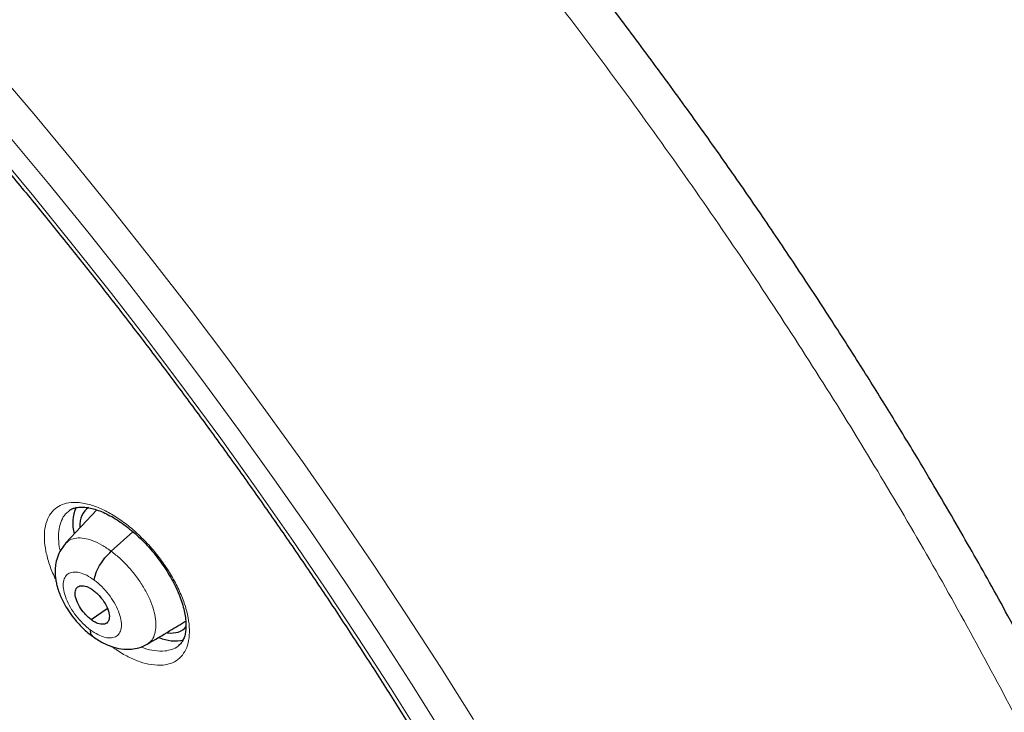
# Model space of a CAD drawing. Header units: millimetres. Extents: x 8 to 2385, y 12 to 2606.
# Tile 71 of 156: x 2204 to 2224, y 907 to 921. Entities that reach past the tile are written whole.
import ezdxf

# ---------------------------------------------------------------- set-up
doc = ezdxf.new("R2010")
doc.units = ezdxf.units.MM

msp = doc.modelspace()

# ---------------------------------------------------------------- linework, layer by layer
at = {"color": 7, "linetype": 'Continuous', "lineweight": 30}
for p, q in [((2205.987, 911.377), (2205.374, 910.728)), ((2206.267, 910.569), (2206.69, 910.952)), ((2205.873, 909.232), (2206.189, 909.451))]:
    msp.add_line(p, q, dxfattribs=at)
at = {"color": 252, "linetype": 'Continuous', "lineweight": 0, "flags": 128}
for points in [[(2203.954, 920.059), (2204.751, 919.124), (2205.536, 918.179), (2206.311, 917.224), (2207.075, 916.259), (2207.826, 915.286), (2208.565, 914.305), (2209.291, 913.317), (2210.003, 912.323), (2210.702, 911.322), (2211.386, 910.317), (2212.054, 909.307), (2212.708, 908.293), (2213.345, 907.276)], [(2212.77, 906.969), (2212.139, 907.976), (2211.492, 908.98), (2210.83, 909.98), (2210.153, 910.975), (2209.461, 911.966), (2208.756, 912.951), (2208.037, 913.929), (2207.306, 914.9), (2206.562, 915.864), (2205.806, 916.819), (2205.038, 917.764), (2204.26, 918.701)], [(2203.984, 918.43), (2204.75, 917.509), (2205.505, 916.578), (2206.249, 915.638), (2206.981, 914.69), (2207.701, 913.734), (2208.408, 912.772), (2209.102, 911.803), (2209.783, 910.828), (2210.449, 909.848), (2211.101, 908.864), (2211.737, 907.876), (2212.358, 906.886)]]:
    msp.add_lwpolyline(points, dxfattribs=at)
at = {"color": 7, "linetype": 'Continuous', "lineweight": 30}
for centre, radius, start, end in [((2206.335, 911.113), 0.821, 157.2818, 194.4799), ((2207.516, 909.596), 0.779, 246.3794, 282.1717)]:
    msp.add_arc(centre, radius, start, end, dxfattribs=at)
for start_param, end_param in [(6.230199, 6.799867), (2.694814, 3.23913)]:
    msp.add_ellipse((2206.739, 910.225), major_axis=(-0.946, 1.177), ratio=0.459963, start_param=start_param, end_param=end_param, dxfattribs=at)
at = {"color": 252, "linetype": 'Continuous', "lineweight": 0}
for points, knots in [([(2190.419, 943.757), (2191.408, 943.163), (2193.386, 941.976), (2196.393, 939.869), (2199.399, 937.545), (2202.386, 934.997), (2205.329, 932.251), (2208.205, 929.328), (2210.991, 926.251), (2213.666, 923.044), (2216.209, 919.731), (2218.6, 916.34), (2220.82, 912.896), (2222.852, 909.426), (2224.68, 905.957), (2226.289, 902.518), (2227.667, 899.134), (2228.804, 895.832), (2229.69, 892.638), (2230.318, 889.577), (2230.684, 886.673), (2230.784, 883.949), (2230.618, 881.425), (2230.186, 879.123), (2229.495, 877.057), (2228.541, 875.256), (2227.446, 873.797), (2226.561, 873.078), (2226.169, 872.759)], [0, 0, 0, 0, 0.038768, 0.077537, 0.116305, 0.155073, 0.193842, 0.23261, 0.271379, 0.310147, 0.348915, 0.387684, 0.426452, 0.46522, 0.503989, 0.542757, 0.581526, 0.620294, 0.659062, 0.697831, 0.736599, 0.775367, 0.814136, 0.852904, 0.891672, 0.930441, 0.969209, 1, 1, 1, 1]), ([(2207.281, 908.343), (2207.33, 908.352), (2207.439, 908.37), (2207.575, 908.447), (2207.688, 908.567), (2207.763, 908.727), (2207.799, 908.921), (2207.794, 909.145), (2207.749, 909.39), (2207.664, 909.651), (2207.543, 909.919), (2207.389, 910.188), (2207.207, 910.45), (2207.001, 910.696), (2206.778, 910.921), (2206.543, 911.118), (2206.303, 911.281), (2206.066, 911.406), (2205.818, 911.497), (2205.589, 911.534), (2205.387, 911.515), (2205.229, 911.453), (2205.104, 911.347), (2205.014, 911.202), (2204.964, 911.019), (2204.953, 910.807), (2204.983, 910.569), (2205.055, 910.313), (2205.124, 910.126), (2205.176, 910.027), (2205.181, 910.017)], [0, 0, 0, 0, 0.030498, 0.067358, 0.104218, 0.141083, 0.177949, 0.214778, 0.251607, 0.288376, 0.325144, 0.361852, 0.39856, 0.435236, 0.471913, 0.508599, 0.545285, 0.582018, 0.618751, 0.664573, 0.701438, 0.738304, 0.775169, 0.812035, 0.848893, 0.885751, 0.922563, 0.959375, 0.996123, 1, 1, 1, 1]), ([(2205.271, 910.574), (2205.268, 910.584), (2205.244, 910.67), (2205.233, 910.818), (2205.241, 911.011), (2205.289, 911.173), (2205.355, 911.29), (2205.416, 911.337), (2205.439, 911.353)], [0, 0, 0, 0, 0.026474, 0.23937, 0.452563, 0.665759, 0.879018, 1, 1, 1, 1]), ([(2205.375, 910.726), (2205.402, 910.75), (2205.459, 910.802), (2205.583, 910.833), (2205.733, 910.828), (2205.902, 910.781), (2206.083, 910.698), (2206.206, 910.612), (2206.267, 910.569)], [0, 0, 0, 0, 0.149457, 0.319495, 0.489555, 0.659675, 0.829721, 1, 1, 1, 1]), ([(2206.267, 910.569), (2206.328, 910.521), (2206.451, 910.424), (2206.623, 910.244), (2206.78, 910.048), (2206.916, 909.841), (2207.023, 909.631), (2207.099, 909.427), (2207.139, 909.236), (2207.144, 909.066), (2207.114, 908.922), (2207.056, 908.813), (2206.994, 908.773), (2206.966, 908.755)], [0, 0, 0, 0, 0.092714, 0.185305, 0.277936, 0.370532, 0.463116, 0.555621, 0.648074, 0.740652, 0.833234, 0.925695, 1, 1, 1, 1]), ([(2205.857, 909.031), (2205.808, 909.071), (2205.709, 909.152), (2205.575, 909.306), (2205.462, 909.472), (2205.379, 909.642), (2205.331, 909.804), (2205.321, 909.946), (2205.351, 910.059), (2205.418, 910.135), (2205.517, 910.169), (2205.642, 910.159), (2205.785, 910.107), (2205.884, 910.039), (2205.934, 910.006)], [0, 0, 0, 0, 0.083336, 0.16667, 0.250004, 0.333338, 0.41667, 0.500002, 0.583331, 0.666665, 0.750001, 0.833337, 0.916667, 1, 1, 1, 1]), ([(2205.934, 910.006), (2205.984, 909.966), (2206.082, 909.885), (2206.217, 909.731), (2206.33, 909.565), (2206.413, 909.395), (2206.461, 909.233), (2206.47, 909.091), (2206.441, 908.978), (2206.374, 908.902), (2206.274, 908.868), (2206.149, 908.879), (2206.007, 908.931), (2205.907, 908.998), (2205.857, 909.031)], [0, 0, 0, 0, 0.083336, 0.16667, 0.250004, 0.333338, 0.41667, 0.500002, 0.583331, 0.666665, 0.750001, 0.833337, 0.916667, 1, 1, 1, 1]), ([(2207.585, 908.726), (2207.583, 908.724), (2207.547, 908.685), (2207.458, 908.646), (2207.361, 908.627), (2207.318, 908.619)], [0, 0, 0, 0, 0.032617, 0.561996, 1, 1, 1, 1]), ([(2206.28, 908.706), (2206.306, 908.686), (2206.412, 908.606), (2206.599, 908.501), (2206.832, 908.401), (2207.066, 908.339), (2207.206, 908.342), (2207.281, 908.343)], [0, 0, 0, 0, 0.075057, 0.296426, 0.518126, 0.739827, 1, 1, 1, 1]), ([(2207.318, 908.619), (2207.249, 908.618), (2207.123, 908.616), (2206.961, 908.652), (2206.87, 908.691), (2206.85, 908.7)], [0, 0, 0, 0, 0.475612, 0.880921, 1, 1, 1, 1])]:
    msp.add_open_spline(points, degree=3, knots=knots, dxfattribs=at)
at = {"color": 7, "linetype": 'Continuous', "lineweight": 30}
for points, knots in [([(2226.169, 872.714), (2226.245, 872.774), (2226.396, 872.892), (2226.599, 873.059), (2226.779, 873.213), (2226.936, 873.352), (2227.082, 873.486), (2227.215, 873.611), (2227.341, 873.734), (2227.463, 873.856), (2227.592, 873.989), (2227.724, 874.13), (2227.852, 874.271), (2227.967, 874.402), (2228.07, 874.522), (2228.186, 874.662), (2228.317, 874.825), (2228.464, 875.016), (2228.607, 875.211), (2228.749, 875.411), (2228.888, 875.617), (2229.024, 875.827), (2229.155, 876.041), (2229.284, 876.26), (2229.416, 876.494), (2229.555, 876.755), (2229.703, 877.051), (2229.862, 877.39), (2230.019, 877.753), (2230.167, 878.122), (2230.296, 878.472), (2230.397, 878.768), (2230.474, 879.01), (2230.531, 879.196), (2230.578, 879.359), (2230.622, 879.516), (2230.674, 879.704), (2230.736, 879.948), (2230.81, 880.257), (2230.898, 880.664), (2230.993, 881.16), (2231.084, 881.734), (2231.16, 882.326), (2231.214, 882.866), (2231.251, 883.348), (2231.275, 883.768), (2231.291, 884.181), (2231.301, 884.567), (2231.304, 884.906), (2231.303, 885.176), (2231.301, 885.383), (2231.298, 885.535), (2231.295, 885.674), (2231.291, 885.82), (2231.285, 885.993), (2231.276, 886.227), (2231.261, 886.532), (2231.238, 886.913), (2231.208, 887.329), (2231.164, 887.832), (2231.105, 888.396), (2231.032, 888.993), (2230.957, 889.538), (2230.882, 890.032), (2230.804, 890.502), (2230.709, 891.037), (2230.588, 891.671), (2230.428, 892.431), (2230.239, 893.259), (2230.015, 894.156), (2229.764, 895.086), (2229.485, 896.044), (2229.18, 897.025), (2228.834, 898.066), (2228.474, 899.081), (2228.112, 900.051), (2227.762, 900.946), (2227.406, 901.82), (2227, 902.779), (2226.544, 903.812), (2226.038, 904.908), (2225.542, 905.941), (2225.06, 906.909), (2224.609, 907.787), (2224.191, 908.579), (2223.807, 909.288), (2223.446, 909.943), (2223.093, 910.569), (2222.731, 911.199), (2222.342, 911.865), (2221.904, 912.598), (2221.414, 913.402), (2220.866, 914.278), (2220.274, 915.203), (2219.635, 916.176), (2218.969, 917.163), (2218.28, 918.159), (2217.568, 919.16), (2216.819, 920.186), (2216.044, 921.221), (2215.252, 922.249), (2214.449, 923.266), (2213.533, 924.396), (2212.5, 925.632), (2211.344, 926.967), (2210.172, 928.274), (2209.004, 929.531), (2207.844, 930.737), (2206.692, 931.894), (2205.742, 932.817), (2205.014, 933.506), (2204.527, 933.96), (2204.086, 934.366), (2203.69, 934.725), (2203.341, 935.038), (2203.039, 935.306), (2202.784, 935.531), (2202.577, 935.712), (2202.417, 935.852), (2202.309, 935.945), (2202.225, 936.017), (2202.134, 936.096), (2201.998, 936.213), (2201.817, 936.368), (2201.6, 936.552), (2201.359, 936.755), (2201.017, 937.042), (2200.562, 937.417), (2199.981, 937.889), (2199.346, 938.394), (2198.673, 938.919), (2197.989, 939.438), (2197.29, 939.959), (2196.592, 940.465), (2195.901, 940.953), (2195.258, 941.397), (2194.661, 941.799), (2194.102, 942.167), (2193.567, 942.511), (2193.046, 942.84), (2192.57, 943.133), (2192.136, 943.395), (2191.747, 943.626), (2191.49, 943.775), (2191.364, 943.848)], [0, 0, 0, 0, 0.004217, 0.008284, 0.012222, 0.015958, 0.01932, 0.022303, 0.025139, 0.027883, 0.031143, 0.034732, 0.038073, 0.041127, 0.043894, 0.046373, 0.050715, 0.054906, 0.059201, 0.0636, 0.068057, 0.072537, 0.07702, 0.081477, 0.086091, 0.091338, 0.09724, 0.103711, 0.111091, 0.117983, 0.124387, 0.130251, 0.133986, 0.137258, 0.140065, 0.142547, 0.145406, 0.149865, 0.155135, 0.161218, 0.17036, 0.179656, 0.189007, 0.198414, 0.204715, 0.211041, 0.217366, 0.223116, 0.228044, 0.232152, 0.234803, 0.236946, 0.238693, 0.240738, 0.243203, 0.246088, 0.250688, 0.256067, 0.262071, 0.267955, 0.27676, 0.285026, 0.291949, 0.298442, 0.304505, 0.31033, 0.319235, 0.32889, 0.339294, 0.350445, 0.362341, 0.373565, 0.385378, 0.397777, 0.410764, 0.421374, 0.431885, 0.442021, 0.451783, 0.465081, 0.47762, 0.4894, 0.500423, 0.51069, 0.519368, 0.527422, 0.534852, 0.541716, 0.548808, 0.556382, 0.564437, 0.573854, 0.583853, 0.594433, 0.605593, 0.617333, 0.628507, 0.64016, 0.652283, 0.664542, 0.676776, 0.688985, 0.701169, 0.717883, 0.734551, 0.751176, 0.767759, 0.783481, 0.799167, 0.814819, 0.821947, 0.828453, 0.834332, 0.839584, 0.844209, 0.848206, 0.851574, 0.854314, 0.856426, 0.857908, 0.858562, 0.859727, 0.86151, 0.863912, 0.866858, 0.870031, 0.873396, 0.88028, 0.88785, 0.896108, 0.905054, 0.914095, 0.922694, 0.932262, 0.941216, 0.949553, 0.957275, 0.964407, 0.97131, 0.978091, 0.98475, 0.989898, 0.995058, 1, 1, 1, 1]), ([(2183.1, 936.473), (2183.223, 936.402), (2183.581, 936.194), (2184.175, 935.839), (2184.883, 935.402), (2185.593, 934.949), (2186.305, 934.482), (2187.019, 933.999), (2187.734, 933.501), (2188.45, 932.99), (2189.166, 932.463), (2189.883, 931.923), (2190.6, 931.369), (2191.316, 930.802), (2192.031, 930.222), (2192.745, 929.628), (2193.458, 929.022), (2194.168, 928.404), (2194.877, 927.773), (2195.583, 927.131), (2196.285, 926.478), (2196.985, 925.813), (2197.68, 925.138), (2198.372, 924.452), (2199.06, 923.756), (2199.742, 923.05), (2200.42, 922.335), (2201.093, 921.611), (2201.759, 920.878), (2202.42, 920.136), (2203.075, 919.387), (2203.722, 918.63), (2204.363, 917.866), (2204.997, 917.095), (2205.623, 916.317), (2206.241, 915.533), (2206.851, 914.744), (2207.452, 913.949), (2208.045, 913.149), (2208.628, 912.345), (2209.202, 911.536), (2209.767, 910.724), (2210.322, 909.908), (2210.866, 909.089), (2211.4, 908.267), (2211.923, 907.444), (2212.436, 906.618), (2212.937, 905.792), (2213.426, 904.964), (2213.904, 904.135), (2214.37, 903.307), (2214.824, 902.478), (2215.266, 901.651), (2215.695, 900.824), (2216.111, 899.999), (2216.514, 899.176), (2216.904, 898.355), (2217.281, 897.536), (2217.644, 896.721), (2217.993, 895.909), (2218.329, 895.102), (2218.65, 894.298), (2218.957, 893.499), (2219.25, 892.705), (2219.529, 891.917), (2219.793, 891.135), (2220.042, 890.358), (2220.276, 889.589), (2220.495, 888.827), (2220.699, 888.071), (2220.889, 887.324), (2221.063, 886.585), (2221.221, 885.855), (2221.365, 885.133), (2221.493, 884.421), (2221.605, 883.718), (2221.702, 883.025), (2221.784, 882.342), (2221.85, 881.67), (2221.9, 881.009), (2221.935, 880.36), (2221.955, 879.722), (2221.958, 879.096), (2221.947, 878.482), (2221.92, 877.88), (2221.878, 877.291), (2221.82, 876.716), (2221.747, 876.153), (2221.658, 875.605), (2221.555, 875.069), (2221.436, 874.548), (2221.303, 874.041), (2221.154, 873.549), (2220.99, 873.071), (2220.812, 872.607), (2220.618, 872.159), (2220.41, 871.726), (2220.187, 871.308), (2219.95, 870.905), (2219.698, 870.518), (2219.431, 870.147), (2219.149, 869.791), (2218.854, 869.452), (2218.543, 869.13), (2218.32, 868.913), (2218.197, 868.809), (2218.187, 868.8)], [0, 0, 0, 0, 0.005121, 0.0148455, 0.0245712, 0.0342984, 0.0440269, 0.0537567, 0.0634877, 0.07322, 0.0829533, 0.0926878, 0.1024234, 0.1121599, 0.1218973, 0.1316357, 0.1413749, 0.1511148, 0.1608555, 0.1705969, 0.1803389, 0.1900815, 0.1998246, 0.2095683, 0.2193123, 0.2290569, 0.2388017, 0.248547, 0.2582925, 0.2680382, 0.2777842, 0.2875303, 0.2972765, 0.3070229, 0.3167693, 0.3265157, 0.3362621, 0.3460084, 0.3557546, 0.3655006, 0.3752465, 0.3849921, 0.3947374, 0.4044825, 0.4142272, 0.4239714, 0.4337153, 0.4434587, 0.4532015, 0.4629438, 0.4726855, 0.4824265, 0.4921668, 0.5019063, 0.511645, 0.5213829, 0.5311198, 0.5408558, 0.5505908, 0.5603247, 0.5700574, 0.579789, 0.5895194, 0.5992484, 0.6089761, 0.6187024, 0.6284273, 0.6381507, 0.6478725, 0.6575928, 0.6673115, 0.6770286, 0.6867441, 0.696458, 0.7061704, 0.7158812, 0.7255907, 0.7352988, 0.7450058, 0.7547118, 0.764417, 0.7741219, 0.7838267, 0.7935318, 0.8032377, 0.812945, 0.8226544, 0.8323667, 0.842083, 0.8518043, 0.8615319, 0.8712671, 0.8810113, 0.8907661, 0.9005331, 0.910314, 0.9201102, 0.9299231, 0.939754, 0.9496034, 0.9594718, 0.9693586, 0.9792629, 0.9891827, 0.9991155, 1, 1, 1, 1]), ([(2188.558, 917.018), (2188.647, 916.948), (2188.907, 916.745), (2189.336, 916.398), (2189.845, 915.974), (2190.353, 915.537), (2190.859, 915.088), (2191.363, 914.628), (2191.864, 914.155), (2192.362, 913.672), (2192.856, 913.179), (2193.346, 912.675), (2193.831, 912.162), (2194.311, 911.64), (2194.786, 911.109), (2195.254, 910.571), (2195.715, 910.025), (2196.17, 909.472), (2196.617, 908.913), (2197.056, 908.348), (2197.487, 907.777), (2197.908, 907.202), (2198.321, 906.623), (2198.724, 906.04), (2199.117, 905.454), (2199.5, 904.865), (2199.872, 904.275), (2200.233, 903.684), (2200.582, 903.091), (2200.92, 902.499), (2201.245, 901.907), (2201.558, 901.317), (2201.859, 900.728), (2202.147, 900.141), (2202.421, 899.557), (2202.682, 898.977), (2202.929, 898.401), (2203.162, 897.83), (2203.382, 897.263), (2203.587, 896.703), (2203.777, 896.149), (2203.953, 895.602), (2204.114, 895.063), (2204.261, 894.532), (2204.393, 894.01), (2204.51, 893.497), (2204.612, 892.994), (2204.699, 892.502), (2204.771, 892.02), (2204.828, 891.55), (2204.871, 891.092), (2204.899, 890.646), (2204.912, 890.213), (2204.911, 889.794), (2204.896, 889.387), (2204.867, 888.995), (2204.824, 888.618), (2204.768, 888.254), (2204.698, 887.906), (2204.616, 887.572), (2204.52, 887.253), (2204.412, 886.948), (2204.29, 886.659), (2204.156, 886.384), (2204.009, 886.123), (2203.849, 885.876), (2203.675, 885.644), (2203.486, 885.426), (2203.284, 885.222), (2203.138, 885.1), (2203.065, 885.039)], [0, 0, 0, 0, 0.0077605, 0.0225082, 0.0372629, 0.0520254, 0.0667952, 0.0815715, 0.0963538, 0.1111415, 0.1259339, 0.1407306, 0.1555309, 0.1703342, 0.1851402, 0.1999482, 0.2147578, 0.2295684, 0.2443796, 0.2591908, 0.2740013, 0.2888107, 0.3036185, 0.3184242, 0.3332272, 0.348027, 0.362823, 0.3776148, 0.3924017, 0.4071832, 0.4219587, 0.4367275, 0.451489, 0.4662426, 0.4809875, 0.4957232, 0.5104488, 0.5251637, 0.5398671, 0.5545584, 0.5692368, 0.5839016, 0.5985523, 0.6131882, 0.6278088, 0.6424139, 0.6570033, 0.6715771, 0.6861357, 0.70068, 0.7152112, 0.7297313, 0.7442433, 0.7587509, 0.7732583, 0.7877708, 0.8022961, 0.8168443, 0.8314277, 0.8460616, 0.8607644, 0.8755581, 0.8904682, 0.9055234, 0.9207543, 0.9361914, 0.9518601, 0.967774, 0.9839253, 1, 1, 1, 1]), ([(2205.436, 911.357), (2205.441, 911.361), (2205.462, 911.382), (2205.509, 911.404), (2205.586, 911.427), (2205.674, 911.436), (2205.776, 911.43), (2205.887, 911.41), (2206.009, 911.372), (2206.139, 911.319), (2206.275, 911.249), (2206.415, 911.163), (2206.556, 911.062), (2206.697, 910.948), (2206.836, 910.822), (2206.97, 910.684), (2207.098, 910.538), (2207.217, 910.384), (2207.327, 910.226), (2207.425, 910.065), (2207.512, 909.904), (2207.584, 909.745), (2207.642, 909.59), (2207.686, 909.441), (2207.714, 909.302), (2207.728, 909.173), (2207.728, 909.058), (2207.715, 908.958), (2207.691, 908.872), (2207.656, 908.802), (2207.622, 908.755), (2207.594, 908.734), (2207.584, 908.727)], [0, 0, 0, 0, 0.010439, 0.047806, 0.082862, 0.120071, 0.1521, 0.186174, 0.220156, 0.254041, 0.288268, 0.322769, 0.357209, 0.391948, 0.426791, 0.461553, 0.496559, 0.531499, 0.56626, 0.601261, 0.636051, 0.670491, 0.705225, 0.739597, 0.773322, 0.80757, 0.841432, 0.874523, 0.908716, 0.943747, 0.979781, 1, 1, 1, 1]), ([(2205.379, 910.725), (2205.337, 910.674), (2205.261, 910.579), (2205.2, 910.419), (2205.173, 910.282), (2205.167, 910.165), (2205.173, 910.065), (2205.187, 909.97), (2205.209, 909.879), (2205.24, 909.78), (2205.287, 909.662), (2205.356, 909.524), (2205.451, 909.372), (2205.568, 909.216), (2205.719, 909.049), (2205.836, 908.955), (2205.898, 908.906)], [0, 0, 0, 0, 0.103033, 0.18866, 0.257116, 0.309436, 0.359626, 0.405759, 0.450586, 0.494724, 0.552912, 0.632426, 0.706105, 0.79185, 0.88967, 1, 1, 1, 1]), ([(2205.934, 910.006), (2205.942, 910.048), (2205.958, 910.133), (2206.035, 910.288), (2206.14, 910.443), (2206.225, 910.527), (2206.267, 910.569)], [0, 0, 0, 0, 0.248183, 0.499351, 0.75057, 1, 1, 1, 1]), ([(2205.873, 909.232), (2205.851, 909.249), (2205.808, 909.284), (2205.726, 909.37), (2205.638, 909.491), (2205.57, 909.642), (2205.554, 909.773), (2205.588, 909.866), (2205.671, 909.904), (2205.767, 909.889), (2205.853, 909.851), (2205.896, 909.821), (2205.918, 909.805)], [0, 0, 0, 0, 0.062834, 0.125531, 0.250818, 0.375512, 0.499981, 0.624468, 0.749177, 0.874464, 0.937162, 1, 1, 1, 1]), ([(2205.918, 909.805), (2205.94, 909.788), (2205.984, 909.753), (2206.065, 909.667), (2206.153, 909.546), (2206.221, 909.395), (2206.237, 909.264), (2206.203, 909.171), (2206.12, 909.133), (2206.024, 909.148), (2205.939, 909.186), (2205.895, 909.216), (2205.873, 909.232)], [0, 0, 0, 0, 0.062834, 0.125532, 0.250819, 0.375512, 0.499983, 0.62447, 0.749178, 0.874464, 0.937163, 1, 1, 1, 1]), ([(2206.968, 908.751), (2207.117, 908.84), (2207.371, 908.992), (2207.62, 909.141), (2207.723, 909.203)], [0, 0, 0, 0, 0.584116, 1, 1, 1, 1]), ([(2205.857, 909.031), (2205.857, 908.995), (2205.858, 908.941), (2205.891, 908.923), (2205.902, 908.917)], [0, 0, 0, 0, 0.668195, 1, 1, 1, 1]), ([(2205.897, 908.911), (2205.965, 908.864), (2206.087, 908.781), (2206.277, 908.701), (2206.457, 908.655), (2206.647, 908.648), (2206.821, 908.678), (2206.917, 908.726), (2206.971, 908.753)], [0, 0, 0, 0, 0.197938, 0.354192, 0.529008, 0.701459, 0.834498, 1, 1, 1, 1])]:
    msp.add_open_spline(points, degree=3, knots=knots, dxfattribs=at)

doc.saveas('drawing.dxf')
